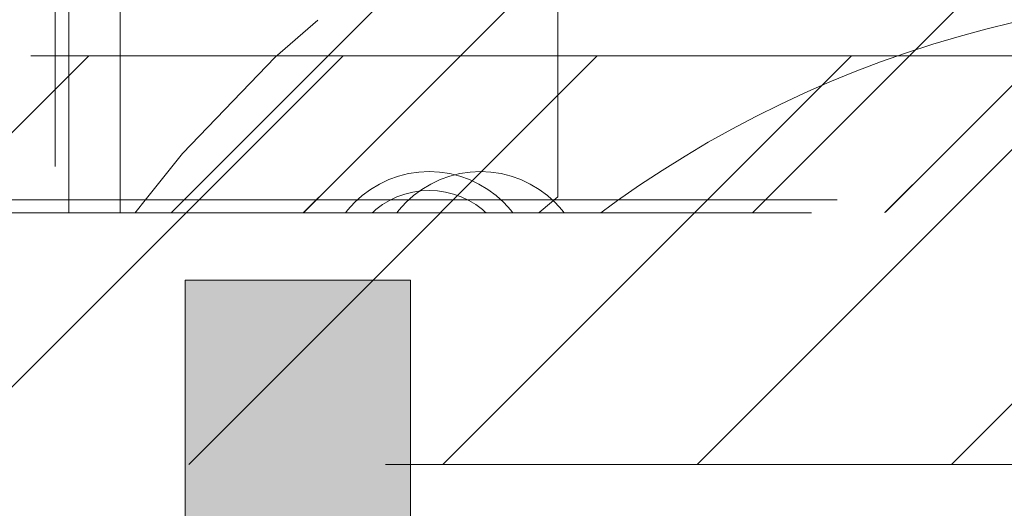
# Model space of a CAD drawing. Header units: inches. Extents: x -467 to -298, y -222 to 20.
# Tile 49 of 57: x -345.437 to -343.931, y 14.087 to 14.835. Entities that reach past the tile are written whole.
import ezdxf

# ---------------------------------------------------------------- set-up
doc = ezdxf.new("R2010")
doc.units = ezdxf.units.IN
doc.header["$LTSCALE"] = 32
doc.header["$MEASUREMENT"] = 0
doc.linetypes.add('Dash Style-1', pattern=[0.083328, 0.041656, -0.041672])
for name, color, linetype, lineweight in [('Black', 7, 'Continuous', 18), ('DashLine', 7, 'Dash Style-1', 13), ('DashLineFill', 7, 'Dash Style-1', 13), ('Drawing', 7, 'Continuous', 18), ('Metal-DeskStructure', 7, 'Continuous', 13), ('None', 7, 'Continuous', 18), ('SolidLine', 7, 'Continuous', 15), ('TFL_1', 7, 'Continuous', 13)]:
    doc.layers.add(name, color=color, linetype=linetype, lineweight=lineweight)
doc.layers.add('Electrical', color=1, linetype='Dash Style-1', lineweight=15, true_color=0xff0000)
pattern_1 = [(45, (0, 0), (-1.61301565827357, 1.935715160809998), []), (45, (-1.0608, 1.0608), (-0.4723460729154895, 0.4167612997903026), [])]

# ---------------------------------------------------------------- blocks, each defined once
blk = doc.blocks.new('1BRPFY-Leg_Plate (2D)')
at = {"layer": 'DashLineFill', "linetype": 'Continuous', "lineweight": 13}
h = blk.add_hatch(dxfattribs=at)
h.set_pattern_fill('Steel', color=253, style=0, pattern_type=2)
h.set_pattern_definition(pattern_1)
edge = h.paths.add_edge_path()
edge.add_arc((-1.704724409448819, -1.704724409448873), 0.125984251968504, 179.9999999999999, 269.9999999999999)
edge.add_line((-1.704724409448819, -1.830708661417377), (1.704724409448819, -1.830708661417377))
edge.add_arc((1.704724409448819, -1.704724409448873), 0.125984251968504, 270.0000000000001, 360.0000000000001)
edge.add_line((1.830708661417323, -1.704724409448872), (1.830708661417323, 1.704724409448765))
edge.add_arc((1.704724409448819, 1.704724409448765), 0.1259842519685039, 0, 90)
edge.add_line((1.704724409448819, 1.830708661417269), (-1.704724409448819, 1.830708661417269))
edge.add_arc((-1.704724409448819, 1.704724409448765), 0.1259842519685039, 90, 180)
edge.add_line((-1.830708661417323, 1.704724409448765), (-1.830708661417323, -1.704724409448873))
at = {"layer": 'DashLineFill', "flags": 128}
blk.add_lwpolyline([(-1.830708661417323, -1.704724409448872, 0.414213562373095), (-1.704724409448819, -1.830708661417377), (1.704724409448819, -1.830708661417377, 0.414213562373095), (1.830708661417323, -1.704724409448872), (1.830708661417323, 1.704724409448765, 0.414213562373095), (1.704724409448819, 1.830708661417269), (-1.704724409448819, 1.830708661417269, 0.414213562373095), (-1.830708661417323, 1.704724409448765)], format="xyb", close=True, dxfattribs=at)
at = {"layer": 'SolidLine', "flags": 128}
blk.add_lwpolyline([(-1.279527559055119, 1.44094488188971), (-1.263705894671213, 1.440167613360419), (-1.248036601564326, 1.437843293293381), (-1.232670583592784, 1.433994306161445), (-1.217755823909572, 1.428657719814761), (-1.203435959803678, 1.421884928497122), (-1.189848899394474, 1.413741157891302), (-1.177125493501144, 1.404304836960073), (-1.165388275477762, 1.393666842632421), (-1.15475028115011, 1.381929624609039), (-1.145313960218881, 1.369206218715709), (-1.137170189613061, 1.355619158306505), (-1.130397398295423, 1.341299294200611), (-1.125060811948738, 1.326384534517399), (-1.121211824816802, 1.311018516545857), (-1.118887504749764, 1.29534922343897), (-1.118110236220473, 1.279527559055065), (-1.118887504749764, 1.263705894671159), (-1.121211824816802, 1.248036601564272), (-1.125060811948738, 1.23267058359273), (-1.130397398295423, 1.217755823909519), (-1.137170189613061, 1.203435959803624), (-1.145313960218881, 1.18984889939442), (-1.15475028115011, 1.17712549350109), (-1.165388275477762, 1.165388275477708), (-1.177125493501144, 1.154750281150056), (-1.189848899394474, 1.145313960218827), (-1.203435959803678, 1.137170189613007), (-1.217755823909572, 1.130397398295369), (-1.232670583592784, 1.125060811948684), (-1.248036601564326, 1.121211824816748), (-1.263705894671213, 1.11888750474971), (-1.279527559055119, 1.118110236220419), (-1.295349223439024, 1.11888750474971), (-1.311018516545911, 1.121211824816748), (-1.326384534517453, 1.125060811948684), (-1.341299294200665, 1.130397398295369), (-1.355619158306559, 1.137170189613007), (-1.369206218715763, 1.145313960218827), (-1.381929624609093, 1.154750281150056), (-1.393666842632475, 1.165388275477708), (-1.404304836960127, 1.17712549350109), (-1.413741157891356, 1.18984889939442), (-1.421884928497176, 1.203435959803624), (-1.428657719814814, 1.217755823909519), (-1.433994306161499, 1.23267058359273), (-1.437843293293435, 1.248036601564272), (-1.440167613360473, 1.263705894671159), (-1.440944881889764, 1.279527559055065), (-1.440167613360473, 1.29534922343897), (-1.437843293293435, 1.311018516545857), (-1.433994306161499, 1.326384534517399), (-1.428657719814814, 1.341299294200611), (-1.421884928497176, 1.355619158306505), (-1.413741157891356, 1.369206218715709), (-1.404304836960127, 1.381929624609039), (-1.393666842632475, 1.393666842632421), (-1.381929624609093, 1.404304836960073), (-1.369206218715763, 1.413741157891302), (-1.355619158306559, 1.421884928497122), (-1.341299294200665, 1.428657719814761), (-1.326384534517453, 1.433994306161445), (-1.311018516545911, 1.437843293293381), (-1.295349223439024, 1.440167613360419)], close=True, dxfattribs=at)
blk = doc.blocks.new('1BRPX5-Util_Bkt_Sm-F (2D)')
at = {"layer": 'DashLineFill', "linetype": 'Continuous', "lineweight": 13}
h = blk.add_hatch(dxfattribs=at)
h.set_pattern_fill('Steel', color=253, style=0, pattern_type=2)
h.set_pattern_definition(pattern_1)
edge = h.paths.add_edge_path()
edge.add_line((-4.468503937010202, 4.413385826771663), (-3.12992125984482, 4.413385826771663))
edge.add_line((-3.12992125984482, 4.413385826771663), (-3.12992125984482, -1.854330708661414))
edge.add_line((-3.12992125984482, -1.854330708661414), (-4.468503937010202, -1.854330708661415))
edge.add_line((-4.468503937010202, -1.854330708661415), (-4.468503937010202, -1.988188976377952))
edge.add_line((-4.468503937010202, -1.988188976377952), (-2.421259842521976, -1.988188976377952))
edge.add_line((-2.421259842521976, -1.988188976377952), (-2.421259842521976, -2.366141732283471))
edge.add_arc((-2.303149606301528, -2.366141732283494), 0.1181102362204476, 179.9999999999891, 270.000000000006)
edge.add_line((-2.303149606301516, -2.484251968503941), (2.303149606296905, -2.484251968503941))
edge.add_arc((2.303149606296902, -2.366141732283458), 0.1181102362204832, 270.0000000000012, 359.9999999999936)
edge.add_line((2.421259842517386, -2.366141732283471), (2.421259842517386, -1.988188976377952))
edge.add_line((2.421259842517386, -1.988188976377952), (4.468503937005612, -1.988188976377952))
edge.add_line((4.468503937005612, -1.988188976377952), (4.468503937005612, -1.854330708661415))
edge.add_line((4.468503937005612, -1.854330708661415), (3.12992125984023, -1.854330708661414))
edge.add_line((3.12992125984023, -1.854330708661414), (3.12992125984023, 4.413385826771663))
edge.add_line((3.12992125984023, 4.413385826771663), (4.468503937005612, 4.413385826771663))
edge.add_line((4.468503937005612, 4.413385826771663), (4.468503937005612, 4.547244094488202))
edge.add_line((4.468503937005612, 4.547244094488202), (2.421259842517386, 4.547244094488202))
edge.add_line((2.421259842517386, 4.547244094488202), (2.421259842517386, 4.925196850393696))
edge.add_arc((2.303149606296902, 4.925196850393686), 0.1181102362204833, 5.365542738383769e-12, 89.99999999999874)
edge.add_line((2.303149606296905, 5.043307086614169), (-2.303149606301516, 5.043307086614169))
edge.add_arc((-2.303149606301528, 4.92519685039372), 0.1181102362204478, 89.99999999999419, 180.0000000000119)
edge.add_line((-2.421259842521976, 4.925196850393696), (-2.421259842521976, 4.547244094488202))
edge.add_line((-2.421259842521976, 4.547244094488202), (-4.468503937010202, 4.547244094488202))
edge.add_line((-4.468503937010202, 4.547244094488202), (-4.468503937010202, 4.413385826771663))
at = {"layer": 'SolidLine', "flags": 128}
blk.add_lwpolyline([(-1.279527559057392, 1.15496456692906), (-1.292122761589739, 1.155583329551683), (-1.304596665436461, 1.157433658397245), (-1.316829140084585, 1.16049773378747), (-1.328702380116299, 1.164746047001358), (-1.340102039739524, 1.170137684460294), (-1.3509183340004, 1.17662072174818), (-1.361047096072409, 1.184132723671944), (-1.37039078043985, 1.192601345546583), (-1.378859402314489, 1.201945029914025), (-1.386371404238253, 1.212073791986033), (-1.392854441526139, 1.222890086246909), (-1.398246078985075, 1.234289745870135), (-1.402494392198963, 1.246162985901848), (-1.405558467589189, 1.258395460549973), (-1.407408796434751, 1.270869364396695), (-1.408027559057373, 1.283464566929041), (-1.407408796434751, 1.296059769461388), (-1.405558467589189, 1.30853367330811), (-1.402494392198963, 1.320766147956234), (-1.398246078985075, 1.332639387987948), (-1.392854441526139, 1.344039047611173), (-1.386371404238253, 1.35485534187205), (-1.378859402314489, 1.364984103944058), (-1.37039078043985, 1.374327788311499), (-1.361047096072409, 1.382796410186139), (-1.3509183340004, 1.390308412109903), (-1.340102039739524, 1.396791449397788), (-1.328702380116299, 1.402183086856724), (-1.316829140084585, 1.406431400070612), (-1.304596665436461, 1.409495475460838), (-1.292122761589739, 1.4113458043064), (-1.279527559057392, 1.411964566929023), (-1.266932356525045, 1.4113458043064), (-1.254458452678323, 1.409495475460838), (-1.242225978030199, 1.406431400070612), (-1.230352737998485, 1.402183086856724), (-1.21895307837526, 1.396791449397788), (-1.208136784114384, 1.390308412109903), (-1.198008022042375, 1.382796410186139), (-1.188664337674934, 1.374327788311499), (-1.180195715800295, 1.364984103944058), (-1.17268371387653, 1.35485534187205), (-1.166200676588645, 1.344039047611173), (-1.160809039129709, 1.332639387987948), (-1.156560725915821, 1.320766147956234), (-1.153496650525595, 1.30853367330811), (-1.151646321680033, 1.296059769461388), (-1.151027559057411, 1.283464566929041), (-1.151646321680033, 1.270869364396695), (-1.153496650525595, 1.258395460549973), (-1.156560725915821, 1.246162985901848), (-1.160809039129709, 1.234289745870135), (-1.166200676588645, 1.222890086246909), (-1.17268371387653, 1.212073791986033), (-1.180195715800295, 1.201945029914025), (-1.188664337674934, 1.192601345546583), (-1.198008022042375, 1.184132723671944), (-1.208136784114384, 1.17662072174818), (-1.21895307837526, 1.170137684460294), (-1.230352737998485, 1.164746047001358), (-1.242225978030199, 1.16049773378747), (-1.254458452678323, 1.157433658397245), (-1.266932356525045, 1.155583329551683)], close=True, dxfattribs=at)
blk.add_lwpolyline([(-1.107956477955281, 0.9181520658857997), (-1.085114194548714, 0.9562621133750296), (-1.058646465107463, 0.991949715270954), (-1.028808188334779, 1.024871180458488), (-0.995886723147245, 1.054709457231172), (-0.9601991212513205, 1.081177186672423), (-0.9220890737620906, 1.10401947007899), (-0.881923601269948, 1.123016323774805), (-0.8400895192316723, 1.137984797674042), (-0.7969897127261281, 1.148780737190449), (-0.7530392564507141, 1.155300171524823), (-0.7086614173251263, 1.15748031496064), (-0.6642835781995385, 1.155300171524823), (-0.6203331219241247, 1.148780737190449), (-0.5772333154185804, 1.137984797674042), (-0.5353992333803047, 1.123016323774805), (-0.495233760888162, 1.10401947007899), (-0.4571237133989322, 1.081177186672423), (-0.4214361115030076, 1.054709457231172), (-0.3885146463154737, 1.024871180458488)], dxfattribs=at)
blk = doc.blocks.new('Slate-LegBrace (2D)')
at = {"layer": 'DashLineFill', "linetype": 'Continuous', "lineweight": 13}
h = blk.add_hatch(dxfattribs=at)
h.set_pattern_fill('Steel', color=253, style=0, pattern_type=2)
h.set_pattern_definition(pattern_1)
edge = h.paths.add_edge_path()
edge.add_line((-2.199587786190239, 0.1351515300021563), (-1.374775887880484, 0.1351515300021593))
edge.add_arc((3.636636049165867e-15, 0.01355418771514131), 1.380142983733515, 5.054592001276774, 174.9454079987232, ccw=False)
edge.add_line((1.374775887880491, 0.1351515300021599), (2.199718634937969, 0.1351515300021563))
edge.add_arc((6.542437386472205e-05, 0.01705725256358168), 2.202821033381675, 3.07312710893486, 176.9268728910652)
h = blk.add_hatch(dxfattribs=at)
h.set_pattern_fill('Steel', color=253, style=0, pattern_type=2)
h.set_pattern_definition(pattern_1)
edge = h.paths.add_edge_path()
edge.add_line((-2.191696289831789, 0.2375138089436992), (-1.463739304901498, 0.2375137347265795))
edge.add_arc((6.542437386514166e-05, 0.017041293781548), 1.480314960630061, 8.565281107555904, 171.4347188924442, ccw=False)
edge.add_line((1.463870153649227, 0.2375137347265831), (2.191827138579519, 0.2375138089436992))
edge.add_line((2.191827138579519, 0.2375138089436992), (2.19971863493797, 0.1351515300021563))
edge.add_line((2.19971863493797, 0.1351515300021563), (1.374775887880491, 0.1351515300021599))
edge.add_arc((3.356894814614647e-15, 0.01355418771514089), 1.380142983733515, 5.054592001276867, 174.9454079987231)
edge.add_line((-1.374775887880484, 0.1351515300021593), (-2.19958778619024, 0.1351515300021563))
edge.add_line((-2.19958778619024, 0.1351515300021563), (-2.191696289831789, 0.2375138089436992))
h = blk.add_hatch(dxfattribs=at)
h.set_pattern_fill('Steel', color=253, style=0, pattern_type=2)
h.set_pattern_definition(pattern_1)
h.paths.add_polyline_path([(-1.738774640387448, 0.9363963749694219), (-1.747067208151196, 0.9368037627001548), (-1.755279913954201, 0.9380220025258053), (-1.763333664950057, 0.940039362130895), (-1.771150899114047, 0.9428364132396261), (-1.778656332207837, 0.9463862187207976), (-1.785777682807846, 0.9506545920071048), (-1.79244636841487, 0.9556004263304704), (-1.798598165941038, 0.9611760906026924), (-1.80417383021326, 0.9673278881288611), (-1.809119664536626, 0.9739965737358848), (-1.813388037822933, 0.9811179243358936), (-1.816937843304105, 0.9886233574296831), (-1.819734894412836, 0.9964405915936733), (-1.821752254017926, 1.00449434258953), (-1.822970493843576, 1.012707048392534), (-1.823377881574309, 1.020999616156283), (-1.822970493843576, 1.029292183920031), (-1.821752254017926, 1.037504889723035), (-1.819734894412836, 1.045558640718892), (-1.816937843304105, 1.053375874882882), (-1.813388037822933, 1.060881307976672), (-1.809119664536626, 1.06800265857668), (-1.80417383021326, 1.074671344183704), (-1.798598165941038, 1.080823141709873), (-1.79244636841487, 1.086398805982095), (-1.785777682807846, 1.09134464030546), (-1.778656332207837, 1.095613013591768), (-1.771150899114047, 1.099162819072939), (-1.763333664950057, 1.10195987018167), (-1.755279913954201, 1.10397722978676), (-1.747067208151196, 1.10519546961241), (-1.738774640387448, 1.105602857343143), (-1.7304820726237, 1.10519546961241), (-1.722269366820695, 1.10397722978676), (-1.714215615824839, 1.10195987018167), (-1.706398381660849, 1.099162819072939), (-1.698892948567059, 1.095613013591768), (-1.69177159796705, 1.09134464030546), (-1.685102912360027, 1.086398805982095), (-1.678951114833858, 1.080823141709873), (-1.673375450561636, 1.074671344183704), (-1.66842961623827, 1.06800265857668), (-1.664161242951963, 1.060881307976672), (-1.660611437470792, 1.053375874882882), (-1.657814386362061, 1.045558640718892), (-1.655797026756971, 1.037504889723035), (-1.65457878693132, 1.029292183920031), (-1.654171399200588, 1.020999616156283), (-1.65457878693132, 1.012707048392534), (-1.655797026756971, 1.00449434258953), (-1.657814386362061, 0.9964405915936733), (-1.660611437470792, 0.9886233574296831), (-1.664161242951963, 0.9811179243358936), (-1.66842961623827, 0.9739965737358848), (-1.673375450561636, 0.9673278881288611), (-1.678951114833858, 0.9611760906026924), (-1.685102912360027, 0.9556004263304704), (-1.69177159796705, 0.9506545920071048), (-1.698892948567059, 0.9463862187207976), (-1.706398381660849, 0.9428364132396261), (-1.714215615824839, 0.940039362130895), (-1.722269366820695, 0.9380220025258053), (-1.7304820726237, 0.9368037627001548)])
at = {"layer": 'DashLineFill', "flags": 128}
for points in [[(-2.199587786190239, 0.1351515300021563), (-1.374775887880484, 0.1351515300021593, -0.9154551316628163), (1.374775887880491, 0.1351515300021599), (2.199718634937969, 0.1351515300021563, 0.9477524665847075)], [(-2.191696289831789, 0.2375138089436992), (-1.463739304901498, 0.2375137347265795, -0.8606629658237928), (1.463870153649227, 0.2375137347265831), (2.191827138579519, 0.2375138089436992), (2.19971863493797, 0.1351515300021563), (1.374775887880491, 0.1351515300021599, 0.9154551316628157), (-1.374775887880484, 0.1351515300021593), (-2.19958778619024, 0.1351515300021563)]]:
    blk.add_lwpolyline(points, format="xyb", close=True, dxfattribs=at)
blk.add_lwpolyline([(-1.738774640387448, 0.9363963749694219), (-1.747067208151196, 0.9368037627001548), (-1.755279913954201, 0.9380220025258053), (-1.763333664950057, 0.940039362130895), (-1.771150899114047, 0.9428364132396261), (-1.778656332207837, 0.9463862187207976), (-1.785777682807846, 0.9506545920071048), (-1.79244636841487, 0.9556004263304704), (-1.798598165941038, 0.9611760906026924), (-1.80417383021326, 0.9673278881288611), (-1.809119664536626, 0.9739965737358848), (-1.813388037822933, 0.9811179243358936), (-1.816937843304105, 0.9886233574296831), (-1.819734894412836, 0.9964405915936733), (-1.821752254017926, 1.00449434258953), (-1.822970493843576, 1.012707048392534), (-1.823377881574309, 1.020999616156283), (-1.822970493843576, 1.029292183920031), (-1.821752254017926, 1.037504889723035), (-1.819734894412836, 1.045558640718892), (-1.816937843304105, 1.053375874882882), (-1.813388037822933, 1.060881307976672), (-1.809119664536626, 1.06800265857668), (-1.80417383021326, 1.074671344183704), (-1.798598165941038, 1.080823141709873), (-1.79244636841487, 1.086398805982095), (-1.785777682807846, 1.09134464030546), (-1.778656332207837, 1.095613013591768), (-1.771150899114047, 1.099162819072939), (-1.763333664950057, 1.10195987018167), (-1.755279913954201, 1.10397722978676), (-1.747067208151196, 1.10519546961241), (-1.738774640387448, 1.105602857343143), (-1.7304820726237, 1.10519546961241), (-1.722269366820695, 1.10397722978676), (-1.714215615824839, 1.10195987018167), (-1.706398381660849, 1.099162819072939), (-1.698892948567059, 1.095613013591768), (-1.69177159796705, 1.09134464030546), (-1.685102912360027, 1.086398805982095), (-1.678951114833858, 1.080823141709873), (-1.673375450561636, 1.074671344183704), (-1.66842961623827, 1.06800265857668), (-1.664161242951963, 1.060881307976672), (-1.660611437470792, 1.053375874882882), (-1.657814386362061, 1.045558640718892), (-1.655797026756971, 1.037504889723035), (-1.65457878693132, 1.029292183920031), (-1.654171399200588, 1.020999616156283), (-1.65457878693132, 1.012707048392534), (-1.655797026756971, 1.00449434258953), (-1.657814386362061, 0.9964405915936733), (-1.660611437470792, 0.9886233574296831), (-1.664161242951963, 0.9811179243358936), (-1.66842961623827, 0.9739965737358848), (-1.673375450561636, 0.9673278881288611), (-1.678951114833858, 0.9611760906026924), (-1.685102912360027, 0.9556004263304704), (-1.69177159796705, 0.9506545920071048), (-1.698892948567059, 0.9463862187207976), (-1.706398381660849, 0.9428364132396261), (-1.714215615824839, 0.940039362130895), (-1.722269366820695, 0.9380220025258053), (-1.7304820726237, 0.9368037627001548)], close=True, dxfattribs=at)
blk = doc.blocks.new('TLLegSleeve (2D)')
at = {"layer": 'DashLineFill', "linetype": 'Continuous', "lineweight": 13}
h = blk.add_hatch(dxfattribs=at)
h.set_pattern_fill('Steel', color=253, style=0, pattern_type=2)
h.set_pattern_definition(pattern_1)
edge = h.paths.add_edge_path()
edge.add_line((1.08267716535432, 1.402343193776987), (1.08267716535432, 2.913385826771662))
edge.add_arc((-1.707523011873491e-13, 2.913385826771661), 1.08267716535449, 4.479377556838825e-14, 180)
edge.add_line((-1.082677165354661, 2.913385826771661), (-1.08267716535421, 1.402343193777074))
edge.add_arc((-1.332267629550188e-15, 2.886579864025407e-15), 1.771653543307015, 127.6698869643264, 412.330113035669)
edge.add_line((1.08267716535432, 1.402343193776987), (1.08267716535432, 1.402343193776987))
edge = h.paths.add_edge_path()
edge.add_arc((1.665334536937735e-15, 2.91338582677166), 0.7480314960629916, 180, 360)
edge.add_arc((1.665334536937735e-15, 2.91338582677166), 0.7480314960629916, 9.54166404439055e-15, 180)
edge.add_line((-0.7480314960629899, 2.91338582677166), (-0.7480314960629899, 2.91338582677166))
edge = h.paths.add_edge_path()
edge.add_arc((-1.723066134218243e-13, 5.70119602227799e-16), 1.437007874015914, 180, 360)
edge.add_arc((-1.723066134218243e-13, 9.149983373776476e-17), 1.437007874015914, 9.541664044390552e-15, 180)
edge.add_line((-1.437007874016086, 3.308097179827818e-16), (-1.437007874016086, 3.308097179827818e-16))
at = {"layer": 'DashLine', "color": 8, "flags": 128}
blk.add_lwpolyline([(1.653543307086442, 1.118599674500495e-14), (1.645581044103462, -0.1620755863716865), (1.621770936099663, -0.3225902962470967), (1.582342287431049, -0.4799982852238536), (1.527674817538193, -0.6327836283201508), (1.45829500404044, -0.7794749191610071), (1.374871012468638, -0.9186594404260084), (1.278206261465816, -1.048996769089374), (1.169231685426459, -1.169231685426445), (1.048996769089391, -1.278206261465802), (0.918659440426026, -1.374871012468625), (0.7794749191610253, -1.458295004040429), (0.6327836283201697, -1.527674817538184), (0.4799982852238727, -1.582342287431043), (0.3225902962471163, -1.621770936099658), (0.1620755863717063, -1.645581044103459), (8.723964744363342e-15, -1.653543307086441), (-0.162075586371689, -1.645581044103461), (-0.3225902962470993, -1.621770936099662), (-0.4799982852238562, -1.582342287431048), (-0.6327836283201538, -1.527674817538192), (-0.7794749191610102, -1.458295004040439), (-0.9186594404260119, -1.374871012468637), (-1.048996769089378, -1.278206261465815), (-1.169231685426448, -1.169231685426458), (-1.278206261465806, -1.048996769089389), (-1.374871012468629, -0.9186594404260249), (-1.458295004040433, -0.7794749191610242), (-1.527674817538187, -0.6327836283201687), (-1.582342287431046, -0.4799982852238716), (-1.621770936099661, -0.3225902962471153), (-1.645581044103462, -0.1620755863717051), (-1.653543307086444, -7.741682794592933e-15), (-1.645581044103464, 0.1620755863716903), (-1.621770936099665, 0.3225902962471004), (-1.582342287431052, 0.4799982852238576), (-1.527674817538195, 0.6327836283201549), (-1.458295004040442, 0.7794749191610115), (-1.37487101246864, 0.918659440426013), (-1.278206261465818, 1.048996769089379), (-1.169231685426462, 1.169231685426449), (-1.048996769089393, 1.278206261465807), (-0.9186594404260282, 1.37487101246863), (-0.7794749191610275, 1.458295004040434), (-0.6327836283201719, 1.527674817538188), (-0.479998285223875, 1.582342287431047), (-0.3225902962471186, 1.621770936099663), (-0.1620755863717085, 1.645581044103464), (-1.096189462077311e-14, 1.653543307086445), (0.1620755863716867, 1.645581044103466), (0.3225902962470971, 1.621770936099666), (0.479998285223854, 1.582342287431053), (0.6327836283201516, 1.527674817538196), (0.7794749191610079, 1.458295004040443), (0.9186594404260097, 1.374871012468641), (1.048996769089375, 1.278206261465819), (1.169231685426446, 1.169231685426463), (1.278206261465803, 1.048996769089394), (1.374871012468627, 0.9186594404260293), (1.458295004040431, 0.7794749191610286), (1.527674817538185, 0.6327836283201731), (1.582342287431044, 0.4799982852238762), (1.621770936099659, 0.3225902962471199), (1.64558104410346, 0.1620755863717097)], close=True, dxfattribs=at)
at = {"layer": 'DashLineFill', "flags": 128}
for points in [[(1.08267716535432, 1.402343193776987), (1.08267716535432, 2.913385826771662, 0.9999999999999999), (-1.082677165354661, 2.913385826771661), (-1.08267716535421, 1.402343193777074, 2.931618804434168), (1.08267716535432, 1.402343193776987)], [(-1.437007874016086, 3.308097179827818e-16, 0.9999999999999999), (1.437007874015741, 3.308097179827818e-16, 0.9999999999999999), (-1.437007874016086, 3.308097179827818e-16)]]:
    blk.add_lwpolyline(points, format="xyb", close=True, dxfattribs=at)
blk = doc.blocks.new('Group-19')
at = {"layer": 'SolidLine', "flags": 128}
blk.add_lwpolyline([(43.24803149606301, -5.31496062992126, -0.414213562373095), (44.96062992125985, -3.60236220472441, -0.414213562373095), (46.6732283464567, -5.31496062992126, -0.414213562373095), (44.96062992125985, -7.02755905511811, -0.414213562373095)], format="xyb", close=True, dxfattribs=at)
at = {"layer": 'TFL_1', "color": 7}
for name, p in [('1BRPX5-Util_Bkt_Sm-F (2D)', (44.96062992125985, -5.314960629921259)), ('TLLegSleeve (2D)', (44.96062992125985, -5.31496062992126)), ('Slate-LegBrace (2D)', (44.96062992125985, -5.31496062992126)), ('1BRPFY-Leg_Plate (2D)', (44.96062992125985, -5.31496062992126))]:
    blk.add_blockref(name, p, dxfattribs=at)
blk = doc.blocks.new('Group-20')
at = {"layer": 'None'}
blk.add_blockref('Group-19', (0, 0), dxfattribs=at)
blk = doc.blocks.new('SL Utility Cabinet (2D)')
at = {"layer": 'None'}
blk.add_blockref('Group-20', (0, 0), dxfattribs=at)
at = {"layer": 'Drawing', "color": 0, "flags": 1}
for tag in ['Tag', 'Catalog', 'Option1', 'Option2', 'Option3', 'Option4', 'Option5', 'Option6', 'Option7', 'Option8', 'Option9', 'Option10', 'Option11', 'Option12', 'Custom', 'FinishGroup', 'Discount', 'Item2', 'Item3', 'Item6', 'Item9', 'Item10', 'Item12', 'Item13', 'Item16', 'Item19', 'Item20', 'Item21', 'Item22', 'Item23', 'Item24', 'Item25', 'Item8', 'Item18', 'Item1', 'Item4', 'Item5', 'Item7', 'Item11', 'Item14', 'Item15', 'Item17']:
    blk.add_attdef(tag, (-29.03280191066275, 17.05833678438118), '', height=0.007086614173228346, dxfattribs=at)
blk = doc.blocks.new('TL14_lower_leg (2D)')
at = {"layer": 'DashLine', "flags": 128}
blk.add_lwpolyline([(-1.777195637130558e-14, 1.377952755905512), (0.1350629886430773, 1.371317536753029), (0.2688252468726, 1.351475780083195), (0.3999985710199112, 1.318618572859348), (0.5273196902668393, 1.27306234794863), (0.649562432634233, 1.215245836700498), (0.7655495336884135, 1.14572584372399), (0.8741639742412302, 1.065171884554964), (0.9743597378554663, 0.9743597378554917), (1.065171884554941, 0.8741639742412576), (1.14572584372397, 0.7655495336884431), (1.215245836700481, 0.6495624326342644), (1.273062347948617, 0.5273196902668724), (1.318618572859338, 0.3999985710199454), (1.351475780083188, 0.2688252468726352), (1.371317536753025, 0.1350629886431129), (1.377952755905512, 1.783045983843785e-14), (1.371317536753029, -0.1350629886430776), (1.351475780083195, -0.2688252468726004), (1.318618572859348, -0.3999985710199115), (1.27306234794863, -0.5273196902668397), (1.215245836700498, -0.6495624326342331), (1.145725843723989, -0.7655495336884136), (1.065171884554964, -0.8741639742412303), (0.9743597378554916, -0.9743597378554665), (0.8741639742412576, -1.065171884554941), (0.7655495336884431, -1.14572584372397), (0.6495624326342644, -1.215245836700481), (0.5273196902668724, -1.273062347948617), (0.3999985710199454, -1.318618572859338), (0.2688252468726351, -1.351475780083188), (0.135062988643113, -1.371317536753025), (1.777195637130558e-14, -1.377952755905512), (-0.1350629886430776, -1.371317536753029), (-0.2688252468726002, -1.351475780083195), (-0.3999985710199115, -1.318618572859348), (-0.5273196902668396, -1.27306234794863), (-0.6495624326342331, -1.215245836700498), (-0.7655495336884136, -1.14572584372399), (-0.8741639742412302, -1.065171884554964), (-0.9743597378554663, -0.9743597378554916), (-1.065171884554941, -0.8741639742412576), (-1.14572584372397, -0.7655495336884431), (-1.215245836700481, -0.6495624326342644), (-1.273062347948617, -0.5273196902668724), (-1.318618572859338, -0.3999985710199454), (-1.351475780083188, -0.2688252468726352), (-1.371317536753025, -0.1350629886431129), (-1.377952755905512, -1.783045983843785e-14), (-1.371317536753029, 0.1350629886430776), (-1.351475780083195, 0.2688252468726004), (-1.318618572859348, 0.3999985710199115), (-1.27306234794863, 0.5273196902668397), (-1.215245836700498, 0.6495624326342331), (-1.145725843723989, 0.7655495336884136), (-1.065171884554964, 0.8741639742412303), (-0.9743597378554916, 0.9743597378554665), (-0.8741639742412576, 1.065171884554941), (-0.7655495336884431, 1.14572584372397), (-0.6495624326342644, 1.215245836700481), (-0.5273196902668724, 1.273062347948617), (-0.3999985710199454, 1.318618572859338), (-0.2688252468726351, 1.351475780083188), (-0.135062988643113, 1.371317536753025)], close=True, dxfattribs=at)
blk = doc.blocks.new('Group-35')
at = {"layer": 'DashLineFill', "linetype": 'Continuous', "lineweight": 13}
h = blk.add_hatch(dxfattribs=at)
h.set_pattern_fill('Steel', color=253, style=0, pattern_type=2)
h.set_pattern_definition(pattern_1)
h.paths.add_polyline_path([(-2.066929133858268, 1.397637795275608), (2.066929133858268, 1.397637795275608), (2.066929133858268, 0.1377952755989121), (2.106299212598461, 0.1377952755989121), (2.106299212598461, -0.1377952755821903), (2.066929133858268, -0.1377952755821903), (2.066929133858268, -5.275590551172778), (2.106299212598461, -5.275590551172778), (2.106299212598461, -5.55118110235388), (2.066929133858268, -5.55118110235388), (2.066929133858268, -5.82677165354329), (-2.066929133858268, -5.82677165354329), (-2.066929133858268, -5.55118110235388), (-2.106299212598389, -5.55118110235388), (-2.106299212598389, -5.275590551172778), (-2.066929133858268, -5.275590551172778), (-2.066929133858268, -0.1377952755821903), (-2.106299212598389, -0.1377952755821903), (-2.106299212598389, 0.1377952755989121), (-2.066929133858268, 0.1377952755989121)])
at = {"layer": 'DashLineFill', "flags": 128}
blk.add_lwpolyline([(-2.066929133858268, 1.397637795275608), (2.066929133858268, 1.397637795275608), (2.066929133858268, 0.1377952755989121), (2.106299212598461, 0.1377952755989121), (2.106299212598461, -0.1377952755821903), (2.066929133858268, -0.1377952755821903), (2.066929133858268, -5.275590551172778), (2.106299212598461, -5.275590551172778), (2.106299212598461, -5.55118110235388), (2.066929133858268, -5.55118110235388), (2.066929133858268, -5.82677165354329), (-2.066929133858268, -5.82677165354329), (-2.066929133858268, -5.55118110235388), (-2.106299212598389, -5.55118110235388), (-2.106299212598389, -5.275590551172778), (-2.066929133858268, -5.275590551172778), (-2.066929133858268, -0.1377952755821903), (-2.106299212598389, -0.1377952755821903), (-2.106299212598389, 0.1377952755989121), (-2.066929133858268, 0.1377952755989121)], close=True, dxfattribs=at)
blk = doc.blocks.new('TL14_upper_leg (2D)')
at = {"layer": 'DashLine', "flags": 128}
blk.add_lwpolyline([(0, 1.22047244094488), (0.1196272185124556, 1.214595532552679), (0.2381023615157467, 1.197021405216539), (0.3542844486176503, 1.167919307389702), (0.4670545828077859, 1.127569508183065), (0.5753267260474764, 1.076360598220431), (0.6780581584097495, 1.01478574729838), (0.7742595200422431, 0.9434379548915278), (0.8630043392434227, 0.8630043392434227), (0.9434379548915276, 0.7742595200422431), (1.01478574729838, 0.6780581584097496), (1.076360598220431, 0.5753267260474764), (1.127569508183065, 0.467054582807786), (1.167919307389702, 0.3542844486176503), (1.197021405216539, 0.2381023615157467), (1.214595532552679, 0.1196272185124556), (1.22047244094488, 7.47323834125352e-17), (1.214595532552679, -0.1196272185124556), (1.197021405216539, -0.2381023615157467), (1.167919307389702, -0.3542844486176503), (1.127569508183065, -0.467054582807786), (1.076360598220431, -0.5753267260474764), (1.01478574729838, -0.6780581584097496), (0.9434379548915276, -0.7742595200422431), (0.8630043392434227, -0.8630043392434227), (0.7742595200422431, -0.9434379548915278), (0.6780581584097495, -1.01478574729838), (0.5753267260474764, -1.076360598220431), (0.4670545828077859, -1.127569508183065), (0.3542844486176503, -1.167919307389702), (0.2381023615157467, -1.197021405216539), (0.1196272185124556, -1.214595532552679), (0, -1.22047244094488), (-0.1196272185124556, -1.214595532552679), (-0.2381023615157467, -1.197021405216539), (-0.3542844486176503, -1.167919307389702), (-0.4670545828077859, -1.127569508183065), (-0.5753267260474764, -1.076360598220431), (-0.6780581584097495, -1.01478574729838), (-0.7742595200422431, -0.9434379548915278), (-0.8630043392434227, -0.8630043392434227), (-0.9434379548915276, -0.7742595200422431), (-1.01478574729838, -0.6780581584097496), (-1.076360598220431, -0.5753267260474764), (-1.127569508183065, -0.467054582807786), (-1.167919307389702, -0.3542844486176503), (-1.197021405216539, -0.2381023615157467), (-1.214595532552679, -0.1196272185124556), (-1.22047244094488, 7.47323834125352e-17), (-1.214595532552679, 0.1196272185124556), (-1.197021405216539, 0.2381023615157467), (-1.167919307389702, 0.3542844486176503), (-1.127569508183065, 0.467054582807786), (-1.076360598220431, 0.5753267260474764), (-1.01478574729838, 0.6780581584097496), (-0.9434379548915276, 0.7742595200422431), (-0.8630043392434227, 0.8630043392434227), (-0.7742595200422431, 0.9434379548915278), (-0.6780581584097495, 1.01478574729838), (-0.5753267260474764, 1.076360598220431), (-0.4670545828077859, 1.127569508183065), (-0.3542844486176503, 1.167919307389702), (-0.2381023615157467, 1.197021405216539), (-0.1196272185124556, 1.214595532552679)], close=True, dxfattribs=at)
at = {"layer": 'DashLine', "color": 7}
blk.add_blockref('Group-35', (0, 0), dxfattribs=at)
blk = doc.blocks.new('1BRPT9-Bracket (2D)')
at = {"layer": 'DashLineFill', "linetype": 'Continuous', "lineweight": 13}
h = blk.add_hatch(dxfattribs=at)
h.set_pattern_fill('Steel', color=253, style=0, pattern_type=2)
h.set_pattern_definition(pattern_1)
edge = h.paths.add_edge_path()
edge.add_arc((1.677931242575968, -8.488188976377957), 0.2519685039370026, 269.999999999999, 360.0000000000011)
edge.add_line((1.929899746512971, -8.488188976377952), (1.929899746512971, -7.480314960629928))
edge.add_line((1.929899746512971, -7.480314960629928), (2.323600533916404, -7.480314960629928))
edge.add_line((2.323600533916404, -7.480314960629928), (2.323600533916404, 7.461135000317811))
edge.add_line((2.323600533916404, 7.461135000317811), (1.929899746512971, 7.480314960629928))
edge.add_line((1.929899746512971, 7.480314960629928), (1.929899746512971, 8.488188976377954))
edge.add_arc((1.677931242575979, 8.488188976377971), 0.2519685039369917, 359.999999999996, 450.0000000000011)
edge.add_line((1.677931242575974, 8.740157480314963), (-2.32206875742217, 8.740157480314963))
edge.add_line((-2.32206875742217, 8.740157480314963), (-2.32206875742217, -8.74015748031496))
edge.add_line((-2.32206875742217, -8.74015748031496), (1.677931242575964, -8.74015748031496))
at = {"layer": 'DashLineFill', "flags": 128}
blk.add_lwpolyline([(1.677931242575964, -8.74015748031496, 0.4142135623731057), (1.929899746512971, -8.488188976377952), (1.929899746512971, -7.480314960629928), (2.323600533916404, -7.480314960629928), (2.323600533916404, 7.461135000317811), (1.929899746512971, 7.480314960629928), (1.929899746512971, 8.488188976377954, 0.4142135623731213), (1.677931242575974, 8.740157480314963), (-2.32206875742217, 8.740157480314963), (-2.32206875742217, -8.74015748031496)], format="xyb", close=True, dxfattribs=at)
blk = doc.blocks.new('Group-58')
at = {"layer": 'Metal-DeskStructure', "linetype": 'Continuous', "lineweight": 0, "true_color": 0xff0000}
blk.add_hatch(color=1, dxfattribs=at).paths.add_polyline_path([(-1.731140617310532, -1.274606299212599), (-1.731140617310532, 1.274606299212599), (-1.386652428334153, 1.274606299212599), (-1.386652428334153, -0.9990157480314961), (-0.2153925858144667, -0.9990157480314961), (-0.2153925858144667, -1.274606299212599)])
at = {"layer": 'Metal-DeskStructure', "color": 7, "flags": 128}
blk.add_lwpolyline([(-1.731140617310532, -1.274606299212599), (-1.731140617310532, 1.274606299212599), (-1.386652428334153, 1.274606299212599), (-1.386652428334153, -0.9990157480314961), (-0.2153925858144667, -0.9990157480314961), (-0.2153925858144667, -1.274606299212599)], close=True, dxfattribs=at)
blk = doc.blocks.new('SlateLegLocator-L3')
at = {"color": 255, "linetype": 'Dash Style-1', "lineweight": 5}
blk.add_wipeout([(-2.106299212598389, 1.3779527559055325), (2.10629921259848, 1.3779527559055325), (2.10629921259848, -5.807086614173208), (-2.106299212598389, -5.807086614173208)], dxfattribs=at).dxf.layer = 'Black'
at = {"layer": 'Black', "linetype": 'Dash Style-1', "lineweight": 5, "flags": 128}
blk.add_lwpolyline([(-2.106299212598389, 1.377952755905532), (2.106299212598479, 1.377952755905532), (2.106299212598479, -5.807086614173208), (-2.106299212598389, -5.807086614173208)], close=True, dxfattribs=at)
at = {"layer": 'Metal-DeskStructure', "color": 7}
blk.add_blockref('Group-58', (0, 0), dxfattribs=at)
blk = doc.blocks.new('Group-59')
at = {"layer": 'None', "color": 7, "rotation": 180}
blk.add_blockref('1BRPT9-Bracket (2D)', (61.87795275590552, -11.41732283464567), dxfattribs=at)
at = {"layer": 'None', "color": 7}
for name in ['1BRPFY-Leg_Plate (2D)', 'TL14_upper_leg (2D)', 'TL14_lower_leg (2D)']:
    blk.add_blockref(name, (61.87795275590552, -5.31496062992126), dxfattribs=at)
blk.add_blockref('SlateLegLocator-L3', (61.87795275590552, -5.31496062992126), dxfattribs=at)
blk = doc.blocks.new('Group-61')
at = {"layer": 'None'}
blk.add_blockref('Group-59', (0, 0), dxfattribs=at)
blk = doc.blocks.new('SL Credenza Desk Top (2D)')
at = {"layer": 'None'}
blk.add_blockref('Group-61', (0, 0), dxfattribs=at)
at = {"layer": 'Drawing', "color": 0, "flags": 1}
for tag in ['Tag', 'Catalog', 'Option1', 'Option2', 'Option3', 'Option4', 'Option5', 'Option6', 'Option7', 'Option8', 'Option9', 'Option10', 'Option11', 'Option12', 'Custom', 'FinishGroup', 'Discount', 'Item2', 'Item3', 'Item6', 'Item9', 'Item10', 'Item12', 'Item13', 'Item16', 'Item19', 'Item20', 'Item21', 'Item22', 'Item23', 'Item24', 'Item25', 'Item8', 'Item18', 'Item1', 'Item4', 'Item5', 'Item7', 'Item11', 'Item14', 'Item15', 'Item17']:
    blk.add_attdef(tag, (-45.8715836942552, 8.953742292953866), '', height=0.007086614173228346, dxfattribs=at)
blk = doc.blocks.new('Group-70')
at = {"layer": 'DashLine', "flags": 128}
blk.add_lwpolyline([(48.00393700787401, -13.27551181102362), (83.98818897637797, -13.27551181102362), (83.98818897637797, -15.69677165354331), (48.00393700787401, -15.69677165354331)], close=True, dxfattribs=at)
blk = doc.blocks.new('Group-71')
at = {"layer": 'Electrical', "linetype": 'Continuous', "lineweight": 5, "true_color": 0xdd0000}
h = blk.add_hatch(dxfattribs=at)
h.set_pattern_fill('ElectricalHatch', color=12, style=0, pattern_type=2)
h.set_pattern_definition([(45, (0, 0), (-0.3333333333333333, -0.7222222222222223), [])])
edge = h.paths.add_edge_path()
edge.add_arc((12.76771653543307, -16.00935039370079), 0.3125, 180, 270)
edge.add_line((12.76771653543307, -16.32185039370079), (83.24015748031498, -16.32185039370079))
edge.add_arc((83.24015748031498, -16.00935039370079), 0.3125, 270, 360)
edge.add_arc((83.24015748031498, -16.00935039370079), 0.3125, 0, 90)
edge.add_line((83.24015748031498, -15.69685039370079), (12.76771653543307, -15.69685039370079))
edge.add_arc((12.76771653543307, -16.00935039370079), 0.3125, 90, 180)
at = {"layer": 'Electrical', "flags": 128}
blk.add_lwpolyline([(12.45521653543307, -16.00935039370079, 0.414213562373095), (12.76771653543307, -16.32185039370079), (83.24015748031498, -16.32185039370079, 0.414213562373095), (83.55265748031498, -16.00935039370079, 0.414213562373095), (83.24015748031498, -15.69685039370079), (12.76771653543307, -15.69685039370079, 0.414213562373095)], format="xyb", close=True, dxfattribs=at)
at = {"layer": 'None'}
blk.add_blockref('Group-70', (0, 0), dxfattribs=at)
blk = doc.blocks.new('Group-72')
at = {"layer": 'None'}
blk.add_blockref('Group-71', (0, 0), dxfattribs=at)
blk = doc.blocks.new('Group-73')
at = {"layer": 'None'}
blk.add_blockref('Group-72', (0, 0), dxfattribs=at)
blk = doc.blocks.new('SL Overhead (2D)')
at = {"layer": 'None'}
blk.add_blockref('Group-73', (0, 0), dxfattribs=at)
at = {"layer": 'Drawing', "color": 0, "flags": 1}
for tag in ['Tag', 'Catalog', 'Option1', 'Option2', 'Option3', 'Option4', 'Option5', 'Option6', 'Option7', 'Option8', 'Option9', 'Option10', 'Option11', 'Option12', 'Custom', 'FinishGroup', 'Discount', 'Item2', 'Item3', 'Item6', 'Item9', 'Item10', 'Item12', 'Item13', 'Item16', 'Item19', 'Item20', 'Item21', 'Item22', 'Item23', 'Item24', 'Item25', 'Item8', 'Item18', 'Item1', 'Item4', 'Item5', 'Item7', 'Item11', 'Item14', 'Item15', 'Item17']:
    blk.add_attdef(tag, (-59.01508537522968, -138.5264635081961), '', height=0.007086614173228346, dxfattribs=at)

msp = doc.modelspace()

# ---------------------------------------------------------------- block references
at = {"layer": 'Drawing'}
msp.add_blockref('SL Utility Cabinet (2D)', (-388.4921259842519, 18.4763779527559), dxfattribs=at)

# ---------------------------------------------------------------- next in the draw order: block references
msp.add_blockref('SL Credenza Desk Top (2D)', (-405.3309077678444, 18.47637795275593), dxfattribs=at)

# ---------------------------------------------------------------- next in the draw order: block references
msp.add_blockref('SL Overhead (2D)', (-418.4842519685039, 30.4763779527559), dxfattribs=at)

doc.saveas('drawing.dxf')
